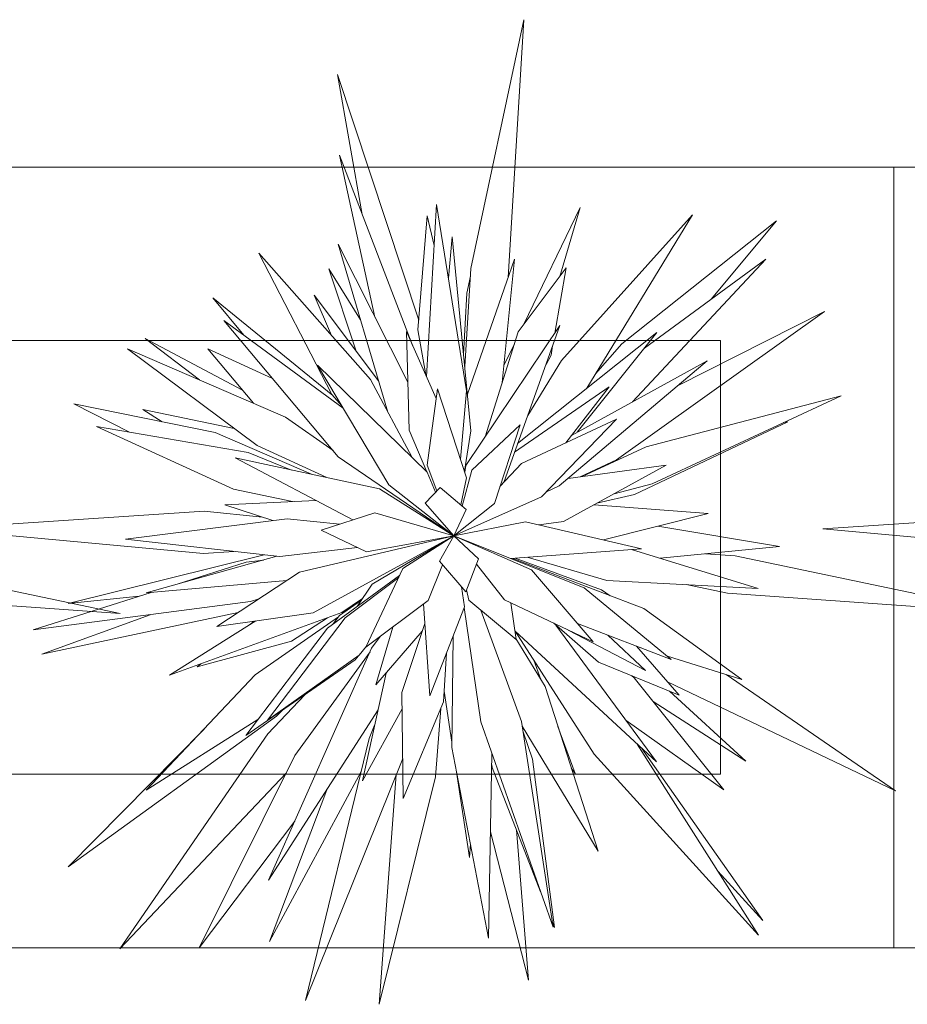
# Model space of a CAD drawing. Header units: millimetres. Extents: x -14761 to 157739, y -22400 to 107990.
# Tile 236 of 256: x 108904 to 109416, y 52280 to 52848. Entities that reach past the tile are written whole.
import ezdxf

# ---------------------------------------------------------------- set-up
doc = ezdxf.new("R2010")
doc.units = ezdxf.units.MM
doc.header["$MEASUREMENT"] = 0
doc.layers.add('Интерьер - Мебель', color=7, linetype='Continuous')

msp = doc.modelspace()

# ---------------------------------------------------------------- linework, layer by layer
at = {"layer": 'Интерьер - Мебель', "color": 7, "linetype": 'Continuous', "lineweight": 15}
for p, q in [((109163.87, 52704.35), (109194.43, 52847.75)), ((109163.87, 52704.35), (109194.43, 52847.75)), ((109194.43, 52847.75), (109185.29, 52699.17)), ((109194.43, 52847.75), (109185.29, 52699.17)), ((109101.21, 52735.53), (109086.93, 52816.23)), ((109086.93, 52816.23), (109133.72, 52674.57)), ((109101.21, 52735.53), (109086.93, 52816.23)), ((109086.93, 52816.23), (109133.72, 52674.57)), ((109108.52, 52676.32), (109088.12, 52769.6)), ((109088.12, 52769.6), (109130.37, 52659.64)), ((109108.52, 52676.32), (109088.12, 52769.6)), ((109088.12, 52769.6), (109130.37, 52659.64)), ((109407.72, 52762.84), (107907.72, 52762.84)), ((110907.72, 52762.84), (109407.72, 52762.84)), ((109407.72, 52762.84), (109407.72, 52312.84)), ((109407.72, 52312.84), (109407.72, 52762.84)), ((109138.2, 52642.14), (109144.08, 52741.24)), ((109138.2, 52642.14), (109144.08, 52741.24)), ((109144.08, 52741.24), (109161.25, 52633.83)), ((109144.08, 52741.24), (109161.25, 52633.83)), ((109194.36, 52672.19), (109226.81, 52739.56)), ((109194.36, 52672.19), (109226.81, 52739.56)), ((109226.81, 52739.56), (109215.1, 52699.72)), ((109226.81, 52739.56), (109215.1, 52699.72)), ((109133.27, 52668.98), (109138.6, 52734.67)), ((109133.27, 52668.98), (109138.6, 52734.67)), ((109138.6, 52734.67), (109142.67, 52717.53)), ((109138.6, 52734.67), (109142.67, 52717.53)), ((109216.1, 52651.34), (109291.72, 52735.22)), ((109216.1, 52651.34), (109291.72, 52735.22)), ((109291.72, 52735.22), (109230.66, 52635.35)), ((109291.72, 52735.22), (109230.66, 52635.35)), ((109250.85, 52660.96), (109340.05, 52731.73)), ((109250.85, 52660.96), (109340.05, 52731.73)), ((109340.05, 52731.73), (109302.39, 52686.6)), ((109340.05, 52731.73), (109302.39, 52686.6)), ((109116, 52621.48), (109087.31, 52718.43)), ((109087.31, 52718.43), (109127.43, 52638.76)), ((109116, 52621.48), (109087.31, 52718.43)), ((109087.31, 52718.43), (109127.43, 52638.76)), ((109150.88, 52698.71), (109153.02, 52722.68)), ((109150.88, 52698.71), (109153.02, 52722.68)), ((109153.02, 52722.68), (109163.9, 52610.75)), ((109153.02, 52722.68), (109163.9, 52610.75)), ((109083.68, 52631.73), (109041.46, 52713.27)), ((109041.46, 52713.27), (109105.9, 52640.38)), ((109083.68, 52631.73), (109041.46, 52713.27)), ((109041.46, 52713.27), (109105.9, 52640.38)), ((109161.85, 52631.85), (109188.94, 52709.67)), ((109161.85, 52631.85), (109188.94, 52709.67)), ((109188.94, 52709.67), (109181.91, 52638.57)), ((109188.94, 52709.67), (109181.91, 52638.57)), ((109333.9, 52709.65), (109257.03, 52627.45)), ((109333.9, 52709.65), (109257.03, 52627.45)), ((109263.89, 52658.43), (109333.9, 52709.65)), ((109263.89, 52658.43), (109333.9, 52709.65)), ((109097.43, 52657.19), (109081.92, 52704.13)), ((109081.92, 52704.13), (109100.23, 52674.75)), ((109097.43, 52657.19), (109081.92, 52704.13)), ((109081.92, 52704.13), (109100.23, 52674.75)), ((109160.29, 52647.9), (109163.87, 52704.35)), ((109160.29, 52647.9), (109163.87, 52704.35)), ((109191.15, 52667.92), (109218.82, 52704.66)), ((109191.15, 52667.92), (109218.82, 52704.66)), ((109218.82, 52704.66), (109212.29, 52667.16)), ((109218.82, 52704.66), (109212.29, 52667.16)), ((109161.5, 52690.11), (109163.59, 52699.97)), ((109161.5, 52690.11), (109163.59, 52699.97)), ((109159.63, 52654.71), (109161.5, 52690.11)), ((109159.63, 52654.71), (109161.5, 52690.11)), ((109032.91, 52665.83), (109014.91, 52687.38)), ((109014.91, 52687.38), (109084.19, 52631.15)), ((109032.91, 52665.83), (109014.91, 52687.38)), ((109014.91, 52687.38), (109084.19, 52631.15)), ((109083.43, 52665.79), (109073.52, 52689.05)), ((109073.52, 52689.05), (109110.64, 52639.61)), ((109083.43, 52665.79), (109073.52, 52689.05)), ((109073.52, 52689.05), (109110.64, 52639.61)), ((109367.85, 52679.6), (109247.85, 52594.1)), ((109367.85, 52679.6), (109247.85, 52594.1)), ((109282.98, 52636.7), (109367.85, 52679.6)), ((109282.98, 52636.7), (109367.85, 52679.6)), ((109087.33, 52595.84), (109021.3, 52674.37)), ((109021.3, 52674.37), (109090.16, 52623.79)), ((109087.33, 52595.84), (109021.3, 52674.37)), ((109021.3, 52674.37), (109090.16, 52623.79)), ((109128.2, 52611.09), (109126.62, 52668.01)), ((109126.62, 52668.01), (109143.9, 52629.41)), ((109128.2, 52611.09), (109126.62, 52668.01)), ((109126.62, 52668.01), (109143.9, 52629.41)), ((109137.83, 52642.97), (109133.27, 52668.98)), ((109137.83, 52642.97), (109133.27, 52668.98)), ((109160.99, 52590.77), (109215.19, 52671.49)), ((109160.99, 52590.77), (109215.19, 52671.49)), ((109172.04, 52607.23), (109191.15, 52667.92)), ((109172.04, 52607.23), (109191.15, 52667.92)), ((109215.19, 52671.49), (109182.81, 52580.98)), ((109215.19, 52671.49), (109182.81, 52580.98)), ((109190.82, 52603.38), (109271.14, 52667.52)), ((109190.82, 52603.38), (109271.14, 52667.52)), ((109271.14, 52667.52), (109225.22, 52609.93)), ((109271.14, 52667.52), (109225.22, 52609.93)), ((109307.72, 52662.84), (108007.72, 52662.84)), ((109007.23, 52640.14), (108975.93, 52664.04)), ((108975.93, 52664.04), (109032.1, 52634.27)), ((109007.23, 52640.14), (108975.93, 52664.04)), ((108975.93, 52664.04), (109032.1, 52634.27)), ((109307.72, 52412.84), (109307.72, 52662.84)), ((109040.65, 52602.25), (108965.8, 52657.99)), ((108965.8, 52657.99), (109056.89, 52618.74)), ((109040.65, 52602.25), (108965.8, 52657.99)), ((108965.8, 52657.99), (109056.89, 52618.74)), ((109038.51, 52626.66), (109012.18, 52657.96)), ((109012.18, 52657.96), (109049.47, 52640.86)), ((109038.51, 52626.66), (109012.18, 52657.96)), ((109012.18, 52657.96), (109049.47, 52640.86)), ((109182.88, 52648.34), (109188.96, 52660.96)), ((109182.88, 52648.34), (109188.96, 52660.96)), ((109211, 52659.78), (109210.08, 52654.48)), ((109211, 52659.78), (109210.08, 52654.48)), ((109235.74, 52643.67), (109250.85, 52660.96)), ((109235.74, 52643.67), (109250.85, 52660.96)), ((109196.6, 52619.54), (109216.1, 52651.34)), ((109196.6, 52619.54), (109216.1, 52651.34)), ((109210.08, 52654.48), (109207.17, 52649.06)), ((109210.08, 52654.48), (109207.17, 52649.06)), ((109300.13, 52651.2), (109214.81, 52579.04)), ((109300.13, 52651.2), (109214.81, 52579.04)), ((109221.78, 52608.03), (109300.13, 52651.2)), ((109221.78, 52608.03), (109300.13, 52651.2)), ((109116.54, 52579.74), (109075.28, 52648.64)), ((109075.28, 52648.64), (109138.54, 52587)), ((109116.54, 52579.74), (109075.28, 52648.64)), ((109075.28, 52648.64), (109138.54, 52587)), ((109105.9, 52640.38), (109129.96, 52595.36)), ((109105.9, 52640.38), (109129.96, 52595.36)), ((109138.56, 52590.97), (109144.67, 52634.97)), ((109138.56, 52590.97), (109144.67, 52634.97)), ((109144.67, 52634.97), (109161.37, 52583.75)), ((109144.67, 52634.97), (109161.37, 52583.75)), ((109161.25, 52633.83), (109157.88, 52594.45)), ((109161.25, 52633.83), (109157.88, 52594.45)), ((109189.07, 52598.47), (109243.57, 52636.18)), ((109189.07, 52598.47), (109243.57, 52636.18)), ((109243.57, 52636.18), (109218.53, 52603.84)), ((109243.57, 52636.18), (109218.53, 52603.84)), ((109230.66, 52635.35), (109230.14, 52634.78)), ((109230.66, 52635.35), (109230.14, 52634.78)), ((109089.31, 52625.21), (109083.68, 52631.73)), ((109089.31, 52625.21), (109083.68, 52631.73)), ((109265, 52601.56), (109377.45, 52630.98)), ((109265, 52601.56), (109377.45, 52630.98)), ((109377.45, 52630.98), (109268.38, 52580.28)), ((109377.45, 52630.98), (109268.38, 52580.28)), ((108966.94, 52610), (108934.81, 52626.34)), ((108934.81, 52626.34), (109016.39, 52609.78)), ((108966.94, 52610), (108934.81, 52626.34)), ((108934.81, 52626.34), (109016.39, 52609.78)), ((108985.69, 52616.02), (108974.67, 52623.08)), ((108974.67, 52623.08), (109027.33, 52612.16)), ((108985.69, 52616.02), (108974.67, 52623.08)), ((108974.67, 52623.08), (109027.33, 52612.16)), ((109056.89, 52618.74), (109084.37, 52599.36)), ((109056.89, 52618.74), (109084.37, 52599.36)), ((109193.09, 52592), (109247.83, 52617.47)), ((109193.09, 52592), (109247.83, 52617.47)), ((109247.83, 52617.47), (109204.64, 52572.65)), ((109247.83, 52617.47), (109204.64, 52572.65)), ((109026.97, 52577.2), (108947.94, 52613.23)), ((108947.94, 52613.23), (109035.43, 52598.35)), ((109026.97, 52577.2), (108947.94, 52613.23)), ((108947.94, 52613.23), (109035.43, 52598.35)), ((109138.38, 52587.15), (109128.2, 52611.09)), ((109138.38, 52587.15), (109128.2, 52611.09)), ((109163.9, 52610.75), (109160.14, 52587.53)), ((109163.9, 52610.75), (109160.14, 52587.53)), ((109164.46, 52588.12), (109192.17, 52614.19)), ((109164.46, 52588.12), (109192.17, 52614.19)), ((109192.17, 52614.19), (109177.43, 52568.92)), ((109192.17, 52614.19), (109177.43, 52568.92)), ((109346.68, 52616.04), (109258.24, 52574.03)), ((109346.68, 52616.04), (109258.24, 52574.03)), ((109344.11, 52615.48), (109346.68, 52616.04)), ((109344.11, 52615.48), (109346.68, 52616.04)), ((109016.39, 52609.78), (109071.95, 52585.74)), ((109016.39, 52609.78), (109071.95, 52585.74)), ((109080.68, 52583.88), (109040.65, 52602.25)), ((109080.68, 52583.88), (109040.65, 52602.25)), ((109228.07, 52584.46), (109265, 52601.56)), ((109228.07, 52584.46), (109265, 52601.56)), ((109095.65, 52559.39), (109027.92, 52595.12)), ((109027.92, 52595.12), (109111.21, 52577.38)), ((109095.65, 52559.39), (109027.92, 52595.12)), ((109027.92, 52595.12), (109111.21, 52577.38)), ((109035.43, 52598.35), (109060.46, 52588.19)), ((109035.43, 52598.35), (109060.46, 52588.19)), ((109154.09, 52550.2), (109087.33, 52595.84)), ((109154.09, 52550.2), (109087.33, 52595.84)), ((109247.85, 52594.1), (109226.95, 52584.31)), ((109247.85, 52594.1), (109226.95, 52584.31)), ((109144.21, 52576.12), (109138.56, 52590.97)), ((109144.21, 52576.12), (109138.56, 52590.97)), ((109158.79, 52567.36), (109164.46, 52588.12)), ((109158.79, 52567.36), (109164.46, 52588.12)), ((109160.34, 52586.91), (109160.99, 52590.77)), ((109160.34, 52586.91), (109160.99, 52590.77)), ((109180.58, 52578.59), (109193.09, 52592)), ((109180.58, 52578.59), (109193.09, 52592)), ((109276.44, 52590.9), (109217.18, 52558.52)), ((109276.44, 52590.9), (109217.18, 52558.52)), ((109219.94, 52583.38), (109276.44, 52590.9)), ((109219.94, 52583.38), (109276.44, 52590.9)), ((109138.54, 52587), (109143.46, 52575.34)), ((109138.54, 52587), (109143.46, 52575.34)), ((109161.37, 52583.75), (109157.97, 52568.06)), ((109161.37, 52583.75), (109157.97, 52568.06)), ((109060.96, 52569.98), (109026.97, 52577.2)), ((109060.96, 52569.98), (109026.97, 52577.2)), ((109111.21, 52577.38), (109154.09, 52550.2)), ((109111.21, 52577.38), (109154.09, 52550.2)), ((109154.09, 52550.2), (109116.54, 52579.74)), ((109154.09, 52550.2), (109116.54, 52579.74)), ((109137.46, 52569.13), (109146.17, 52578.15)), ((109137.46, 52569.13), (109146.17, 52578.15)), ((109146.17, 52578.15), (109161.05, 52565.43)), ((109146.17, 52578.15), (109161.05, 52565.43)), ((109214.81, 52579.04), (109207.41, 52575.52)), ((109214.81, 52579.04), (109207.41, 52575.52)), ((109268.38, 52580.28), (109246.43, 52574.5)), ((109268.38, 52580.28), (109246.43, 52574.5)), ((109204.64, 52572.65), (109154.09, 52550.2)), ((109204.64, 52572.65), (109154.09, 52550.2)), ((109258.24, 52574.03), (109236.44, 52569.04)), ((109258.24, 52574.03), (109236.44, 52569.04)), ((109021.98, 52568.19), (109074.41, 52570.6)), ((109021.98, 52568.19), (109074.41, 52570.6)), ((109049.63, 52559.08), (109021.98, 52568.19)), ((109049.63, 52559.08), (109021.98, 52568.19)), ((109154.09, 52550.2), (109137.46, 52569.13)), ((109154.09, 52550.2), (109137.46, 52569.13)), ((109177.43, 52568.92), (109154.09, 52550.2)), ((109177.43, 52568.92), (109154.09, 52550.2)), ((109161.05, 52565.43), (109154.09, 52550.2)), ((109161.05, 52565.43), (109154.09, 52550.2)), ((109234.85, 52568.17), (109300.65, 52563.08)), ((109234.85, 52568.17), (109300.65, 52563.08)), ((108855.95, 52554.36), (109009.92, 52564.38)), ((108855.95, 52554.36), (109009.92, 52564.38)), ((108964.64, 52548.3), (109057.91, 52560.13)), ((108964.64, 52548.3), (109057.91, 52560.13)), ((109009.92, 52564.38), (109043.6, 52561.07)), ((109009.92, 52564.38), (109043.6, 52561.07)), ((109057.91, 52560.13), (109088.19, 52557)), ((109057.91, 52560.13), (109088.19, 52557)), ((109077.39, 52553.55), (109108.48, 52563.49)), ((109077.39, 52553.55), (109108.48, 52563.49)), ((109108.48, 52563.49), (109154.09, 52550.2)), ((109108.48, 52563.49), (109154.09, 52550.2)), ((109300.65, 52563.08), (109240.3, 52547.95)), ((109300.65, 52563.08), (109240.3, 52547.95)), ((109366.89, 52554.36), (109520.85, 52564.38)), ((109366.89, 52554.36), (109520.85, 52564.38)), ((109009.53, 52540.05), (108855.95, 52554.36)), ((109009.53, 52540.05), (108855.95, 52554.36)), ((109154.09, 52550.2), (109195.41, 52558.41)), ((109154.09, 52550.2), (109195.41, 52558.41)), ((109195.41, 52558.41), (109262.23, 52542.85)), ((109195.41, 52558.41), (109262.23, 52542.85)), ((109217.18, 52558.52), (109202.98, 52556.64)), ((109217.18, 52558.52), (109202.98, 52556.64)), ((109271.6, 52555.8), (109341.79, 52544.06)), ((109271.6, 52555.8), (109341.79, 52544.06)), ((109520.46, 52540.05), (109366.89, 52554.36)), ((109520.46, 52540.05), (109366.89, 52554.36)), ((109053.7, 52538.3), (108964.64, 52548.3)), ((109053.7, 52538.3), (108964.64, 52548.3)), ((109065.07, 52529.4), (109154.09, 52550.2)), ((109065.07, 52529.4), (109154.09, 52550.2)), ((109154.09, 52550.2), (109072.78, 52505.92)), ((109154.09, 52550.2), (109072.78, 52505.92)), ((109103.68, 52541.1), (109077.39, 52553.55)), ((109103.68, 52541.1), (109077.39, 52553.55)), ((109154.09, 52550.2), (109103.68, 52541.1)), ((109154.09, 52550.2), (109103.68, 52541.1)), ((109106.97, 52522.43), (109154.09, 52550.2)), ((109106.97, 52522.43), (109154.09, 52550.2)), ((109124.65, 52531.44), (109154.09, 52550.2)), ((109124.65, 52531.44), (109154.09, 52550.2)), ((109145.76, 52535.62), (109154.09, 52550.2)), ((109145.76, 52535.62), (109154.09, 52550.2)), ((109154.09, 52550.2), (109229.19, 52520.2)), ((109154.09, 52550.2), (109198.82, 52530.65)), ((109154.09, 52550.2), (109168.24, 52537.07)), ((109154.09, 52550.2), (109229.19, 52520.2)), ((109154.09, 52550.2), (109198.82, 52530.65)), ((109154.09, 52550.2), (109168.24, 52537.07)), ((109098.42, 52543.6), (109053.7, 52538.3)), ((109098.42, 52543.6), (109053.7, 52538.3)), ((109262.23, 52542.85), (109186.76, 52537.15)), ((109262.23, 52542.85), (109186.76, 52537.15)), ((109256.57, 52542.42), (109329.58, 52519.94)), ((109256.57, 52542.42), (109329.58, 52519.94)), ((109341.79, 52544.06), (109273.07, 52537.34)), ((109341.79, 52544.06), (109273.07, 52537.34)), ((108803.32, 52538.68), (108961.52, 52505.55)), ((108803.32, 52538.68), (108961.52, 52505.55)), ((108931.63, 52511.2), (109044.51, 52539.33)), ((108931.63, 52511.2), (109044.51, 52539.33)), ((108976.48, 52517.36), (109051.99, 52538.49)), ((108976.48, 52517.36), (109051.99, 52538.49)), ((109027.13, 52541.28), (109009.53, 52540.05)), ((109027.13, 52541.28), (109009.53, 52540.05)), ((109168.24, 52537.07), (109160.84, 52518.01)), ((109168.24, 52537.07), (109160.84, 52518.01)), ((109187.97, 52537.24), (109263.52, 52508.34)), ((109187.97, 52537.24), (109263.52, 52508.34)), ((109189.39, 52537.35), (109239.22, 52519.2)), ((109189.39, 52537.35), (109239.22, 52519.2)), ((109242.2, 52524.53), (109196.39, 52537.87)), ((109242.2, 52524.53), (109196.39, 52537.87)), ((109299.19, 52539.9), (109316.37, 52538.68)), ((109299.19, 52539.9), (109316.37, 52538.68)), ((109316.37, 52538.68), (109474.56, 52505.55)), ((109316.37, 52538.68), (109474.56, 52505.55)), ((108994.36, 52522.37), (109034.21, 52535.04)), ((108994.36, 52522.37), (109034.21, 52535.04)), ((109034.21, 52535.04), (109044.17, 52536.3)), ((109034.21, 52535.04), (109044.17, 52536.3)), ((109103.31, 52486.04), (109124.65, 52531.44)), ((109103.31, 52486.04), (109124.65, 52531.44)), ((109147.47, 52533.62), (109139.19, 52512.93)), ((109147.47, 52533.62), (109139.19, 52512.93)), ((109160.84, 52518.01), (109145.76, 52535.62)), ((109160.84, 52518.01), (109145.76, 52535.62)), ((109183.29, 52513.45), (109167.02, 52533.93)), ((109183.29, 52513.45), (109167.02, 52533.93)), ((109017.22, 52497.9), (109065.07, 52529.4)), ((109017.22, 52497.9), (109065.07, 52529.4)), ((109081.11, 52497.08), (109122.75, 52527.38)), ((109081.11, 52497.08), (109122.75, 52527.38)), ((109091.38, 52503.06), (109122.2, 52526.23)), ((109091.38, 52503.06), (109122.2, 52526.23)), ((109198.82, 52530.65), (109234.34, 52489.09)), ((109198.82, 52530.65), (109234.34, 52489.09)), ((109057.6, 52524.48), (108976.48, 52517.36)), ((109057.6, 52524.48), (108976.48, 52517.36)), ((109098.21, 52509.53), (109106.97, 52522.43)), ((109098.21, 52509.53), (109106.97, 52522.43)), ((109158.46, 52520.79), (109160.17, 52509.26)), ((109158.46, 52520.79), (109160.17, 52509.26)), ((109229.19, 52520.2), (109279.44, 52479.02)), ((109229.19, 52520.2), (109279.44, 52479.02)), ((109329.58, 52519.94), (109242.2, 52524.53)), ((109329.58, 52519.94), (109242.2, 52524.53)), ((109311.84, 52517.14), (109288.08, 52522.12)), ((109311.84, 52517.14), (109288.08, 52522.12)), ((108961.52, 52505.55), (108798.8, 52517.14)), ((108961.52, 52505.55), (108798.8, 52517.14)), ((108911.42, 52495.99), (108979.46, 52517.63)), ((108911.42, 52495.99), (108979.46, 52517.63)), ((108972.44, 52515.39), (108931.63, 52511.2)), ((108972.44, 52515.39), (108931.63, 52511.2)), ((109101.28, 52514.05), (109089.47, 52505.97)), ((109101.28, 52514.05), (109089.47, 52505.97)), ((109162.63, 52513.23), (109161.27, 52519.12)), ((109162.63, 52513.23), (109161.27, 52519.12)), ((109239.22, 52519.2), (109244.23, 52515.72)), ((109239.22, 52519.2), (109244.23, 52515.72)), ((109474.56, 52505.55), (109311.84, 52517.14)), ((109474.56, 52505.55), (109311.84, 52517.14)), ((109036.81, 52512.37), (108911.42, 52495.99)), ((109036.81, 52512.37), (108911.42, 52495.99)), ((109041.5, 52513.88), (109036.81, 52512.37)), ((109041.5, 52513.88), (109036.81, 52512.37)), ((109087.98, 52504.35), (109100.67, 52513.15)), ((109087.98, 52504.35), (109100.67, 52513.15)), ((109139.19, 52512.93), (109103.31, 52486.04)), ((109139.19, 52512.93), (109103.31, 52486.04)), ((109140.09, 52458.02), (109136.56, 52510.96)), ((109140.09, 52458.02), (109136.56, 52510.96)), ((109160.17, 52509.26), (109140.09, 52458.02)), ((109160.17, 52509.26), (109140.09, 52458.02)), ((109169.48, 52443.06), (109160.02, 52508.89)), ((109169.48, 52443.06), (109160.02, 52508.89)), ((109189.94, 52490.5), (109162.63, 52513.23)), ((109189.94, 52490.5), (109162.63, 52513.23)), ((109234.34, 52489.09), (109183.29, 52513.45)), ((109234.34, 52489.09), (109183.29, 52513.45)), ((109186.94, 52511.71), (109189.94, 52490.5)), ((109186.94, 52511.71), (109189.94, 52490.5)), ((109263.52, 52508.34), (109320.15, 52467.38)), ((109263.52, 52508.34), (109320.15, 52467.38)), ((109029.54, 52506.02), (108916.43, 52482.07)), ((109029.54, 52506.02), (108916.43, 52482.07)), ((108916.43, 52482.07), (108978.83, 52504.8)), ((108916.43, 52482.07), (108978.83, 52504.8)), ((109089.47, 52505.97), (108990, 52469.85)), ((109089.47, 52505.97), (108990, 52469.85)), ((109072.78, 52505.92), (109017.22, 52497.9)), ((109072.78, 52505.92), (109017.22, 52497.9)), ((109039.45, 52470.09), (109087.46, 52503.63)), ((109039.45, 52470.09), (109087.46, 52503.63)), ((109046.54, 52444), (109091.38, 52503.06)), ((109046.54, 52444), (109091.38, 52503.06)), ((109081.07, 52502.92), (109060.45, 52489.56)), ((109081.07, 52502.92), (109060.45, 52489.56)), ((109084.43, 52499.49), (109087.98, 52504.35)), ((109084.43, 52499.49), (109087.98, 52504.35)), ((109169.67, 52507.37), (109192.96, 52443.31)), ((109169.67, 52507.37), (109192.96, 52443.31)), ((108990, 52469.85), (109039.8, 52501.16)), ((108990, 52469.85), (109039.8, 52501.16)), ((109034.07, 52435.2), (109081.11, 52497.08)), ((109034.07, 52435.2), (109081.11, 52497.08)), ((109036.15, 52498.87), (109038.85, 52501.02)), ((109036.15, 52498.87), (109038.85, 52501.02)), ((109109.06, 52464.35), (109118.73, 52497.59)), ((109109.06, 52464.35), (109118.73, 52497.59)), ((109124.07, 52459.88), (109137.31, 52499.71)), ((109124.07, 52459.88), (109137.31, 52499.71)), ((109237.37, 52477.41), (109211.59, 52499.94)), ((109237.37, 52477.41), (109211.59, 52499.94)), ((109212.88, 52498.82), (109270.89, 52419.89)), ((109212.88, 52498.82), (109270.89, 52419.89)), ((109279.44, 52479.02), (109225.3, 52499.67)), ((109279.44, 52479.02), (109225.3, 52499.67)), ((109106.59, 52485.52), (109111.46, 52492.14)), ((109106.59, 52485.52), (109111.46, 52492.14)), ((109135.81, 52495.21), (109109.06, 52464.35)), ((109135.81, 52495.21), (109109.06, 52464.35)), ((109152.91, 52428.32), (109153.53, 52492.31)), ((109152.91, 52428.32), (109153.53, 52492.31)), ((109270.89, 52419.89), (109189.24, 52495.45)), ((109270.89, 52419.89), (109189.24, 52495.45)), ((109235.03, 52424.36), (109189.4, 52495.3)), ((109235.03, 52424.36), (109189.4, 52495.3)), ((109264.57, 52472.71), (109219.97, 52495.94)), ((109264.57, 52472.71), (109219.97, 52495.94)), ((109242.81, 52492.99), (109264.57, 52472.71)), ((109242.81, 52492.99), (109264.57, 52472.71)), ((109060.45, 52489.56), (109005.94, 52474.68)), ((109060.45, 52489.56), (109005.94, 52474.68)), ((109103.62, 52486.7), (109099.46, 52481.46)), ((109103.62, 52486.7), (109099.46, 52481.46)), ((109189.85, 52491.13), (109206.63, 52463.4)), ((109189.85, 52491.13), (109206.63, 52463.4)), ((109259.34, 52486.69), (109283.93, 52458.47)), ((109259.34, 52486.69), (109283.93, 52458.47)), ((109262.14, 52485.62), (109259.57, 52486.43)), ((109262.14, 52485.62), (109259.57, 52486.43)), ((109099.46, 52481.46), (109046.54, 52444)), ((109099.46, 52481.46), (109046.54, 52444)), ((109047.19, 52351.72), (109106.59, 52485.52)), ((109047.19, 52351.72), (109106.59, 52485.52)), ((109062.34, 52423.69), (109105.66, 52483.42)), ((109062.34, 52423.69), (109105.66, 52483.42)), ((109098.97, 52481.12), (109097.18, 52478.86)), ((109098.97, 52481.12), (109097.18, 52478.86)), ((109149.83, 52482.87), (109148.03, 52454.5)), ((109149.83, 52482.87), (109148.03, 52454.5)), ((109320.15, 52467.38), (109277.15, 52480.9)), ((109320.15, 52467.38), (109277.15, 52480.9)), ((109005.94, 52474.68), (109008.13, 52476.43)), ((109005.94, 52474.68), (109008.13, 52476.43)), ((109097.18, 52478.86), (109034.07, 52435.2)), ((109097.18, 52478.86), (109034.07, 52435.2)), ((109200.13, 52478.61), (109204.21, 52467.41)), ((109200.13, 52478.61), (109204.21, 52467.41)), ((109283.93, 52458.47), (109237.37, 52477.41)), ((109283.93, 52458.47), (109237.37, 52477.41)), ((108976.62, 52403.61), (109039.45, 52470.09)), ((108976.62, 52403.61), (109039.45, 52470.09)), ((109101.3, 52409.11), (109114.94, 52471.14)), ((109101.3, 52409.11), (109114.94, 52471.14)), ((109256.67, 52469.56), (109258.07, 52468.46)), ((109256.67, 52469.56), (109258.07, 52468.46)), ((109311.01, 52470.25), (109408.79, 52403.22)), ((109311.01, 52470.25), (109408.79, 52403.22)), ((109206.63, 52463.4), (109237.18, 52368.53)), ((109206.63, 52463.4), (109237.18, 52368.53)), ((109258.07, 52468.46), (109309.78, 52403.85)), ((109258.07, 52468.46), (109309.78, 52403.85)), ((109408.79, 52403.22), (109277.28, 52466.1)), ((109408.79, 52403.22), (109277.28, 52466.1)), ((109046.72, 52436.06), (109068.01, 52458.68)), ((109046.72, 52436.06), (109068.01, 52458.68)), ((109124.75, 52398.94), (109124.07, 52459.88)), ((109124.75, 52398.94), (109124.07, 52459.88)), ((109152.94, 52431.34), (109148.43, 52460.76)), ((109152.94, 52431.34), (109148.43, 52460.76)), ((109278.39, 52460.72), (109322.34, 52420.37)), ((109278.39, 52460.72), (109322.34, 52420.37)), ((109148.03, 52454.5), (109124.75, 52398.94)), ((109148.03, 52454.5), (109124.75, 52398.94)), ((109322.34, 52420.37), (109269, 52454.8)), ((109322.34, 52420.37), (109269, 52454.8)), ((109051.65, 52446.24), (108931.47, 52359.47)), ((109051.65, 52446.24), (108931.47, 52359.47)), ((109110.27, 52449.9), (109047.19, 52351.72)), ((109110.27, 52449.9), (109047.19, 52351.72)), ((109055.13, 52449.78), (109051.65, 52446.24)), ((109055.13, 52449.78), (109051.65, 52446.24)), ((109124.17, 52450.51), (109101.3, 52409.11)), ((109124.17, 52450.51), (109101.3, 52409.11)), ((109146.45, 52450.72), (109143.42, 52411.25)), ((109146.45, 52450.72), (109143.42, 52411.25)), ((109040.98, 52444.3), (108976.62, 52403.61)), ((109040.98, 52444.3), (108976.62, 52403.61)), ((109105.16, 52433.5), (109108.32, 52441.04)), ((109105.16, 52433.5), (109108.32, 52441.04)), ((109211.27, 52324.63), (109169.48, 52443.06)), ((109211.27, 52324.63), (109169.48, 52443.06)), ((109192.96, 52443.31), (109211.27, 52324.63)), ((109192.96, 52443.31), (109211.27, 52324.63)), ((109237.18, 52368.53), (109193.38, 52440.62)), ((109237.18, 52368.53), (109193.38, 52440.62)), ((109214.07, 52440.3), (109223.94, 52413.18)), ((109214.07, 52440.3), (109223.94, 52413.18)), ((109309.78, 52403.85), (109253.34, 52443.77)), ((109309.78, 52403.85), (109253.34, 52443.77)), ((108931.47, 52359.47), (109009.91, 52438.83)), ((108931.47, 52359.47), (109009.91, 52438.83)), ((108961.31, 52312.18), (109046.72, 52436.06)), ((108961.31, 52312.18), (109046.72, 52436.06)), ((109193.91, 52437.18), (109199.44, 52421.49)), ((109193.91, 52437.18), (109199.44, 52421.49)), ((109068.39, 52282.4), (109105.16, 52433.5)), ((109068.39, 52282.4), (109105.16, 52433.5)), ((109259.81, 52430.15), (109329.76, 52320.05)), ((109259.81, 52430.15), (109329.76, 52320.05)), ((109007.18, 52312.81), (109062.34, 52423.69)), ((109007.18, 52312.81), (109062.34, 52423.69)), ((109173.91, 52318.36), (109152.91, 52428.32)), ((109173.91, 52318.36), (109152.91, 52428.32)), ((109175.97, 52424.65), (109173.91, 52318.36)), ((109175.97, 52424.65), (109173.91, 52318.36)), ((109329.76, 52320.05), (109235.03, 52424.36)), ((109329.76, 52320.05), (109235.03, 52424.36)), ((109262.41, 52427.75), (109332.23, 52328.58)), ((109262.41, 52427.75), (109332.23, 52328.58)), ((109124.49, 52421.88), (109068.39, 52282.4)), ((109124.49, 52421.88), (109068.39, 52282.4)), ((109176.1, 52416.76), (109175.85, 52418.26)), ((109176.1, 52416.76), (109175.85, 52418.26)), ((109199.44, 52421.49), (109212.06, 52324.56)), ((109199.44, 52421.49), (109212.06, 52324.56)), ((108007.72, 52412.84), (109307.72, 52412.84)), ((109057.27, 52413.5), (108961.31, 52312.18)), ((109057.27, 52413.5), (108961.31, 52312.18)), ((109100.5, 52414.33), (109047.76, 52316.48)), ((109100.5, 52414.33), (109047.76, 52316.48)), ((109110.84, 52280.22), (109120.79, 52412.68)), ((109110.84, 52280.22), (109120.79, 52412.68)), ((109163.12, 52364.82), (109155.38, 52415.37)), ((109163.12, 52364.82), (109155.38, 52415.37)), ((109204.03, 52345.14), (109176.1, 52416.76)), ((109204.03, 52345.14), (109176.1, 52416.76)), ((109223.94, 52413.18), (109221.77, 52416.4)), ((109223.94, 52413.18), (109221.77, 52416.4)), ((109143.42, 52411.25), (109110.84, 52280.22)), ((109143.42, 52411.25), (109110.84, 52280.22)), ((109047.76, 52316.48), (109080.73, 52403.92)), ((109047.76, 52316.48), (109080.73, 52403.92)), ((109062.33, 52385.82), (109007.18, 52312.81)), ((109062.33, 52385.82), (109007.18, 52312.81)), ((109197.05, 52294.22), (109175.1, 52379.6)), ((109197.05, 52294.22), (109175.1, 52379.6)), ((109190.1, 52380.87), (109197.05, 52294.22)), ((109190.1, 52380.87), (109197.05, 52294.22)), ((109163.56, 52372.55), (109163.12, 52364.82)), ((109163.56, 52372.55), (109163.12, 52364.82)), ((109332.23, 52328.58), (109306.27, 52357.01)), ((109332.23, 52328.58), (109306.27, 52357.01)), ((109212.06, 52324.56), (109210.78, 52327.86)), ((109212.06, 52324.56), (109210.78, 52327.86)), ((107907.72, 52312.84), (109407.72, 52312.84)), ((109407.72, 52312.84), (110907.72, 52312.84))]:
    msp.add_line(p, q, dxfattribs=at)

doc.saveas('drawing.dxf')
